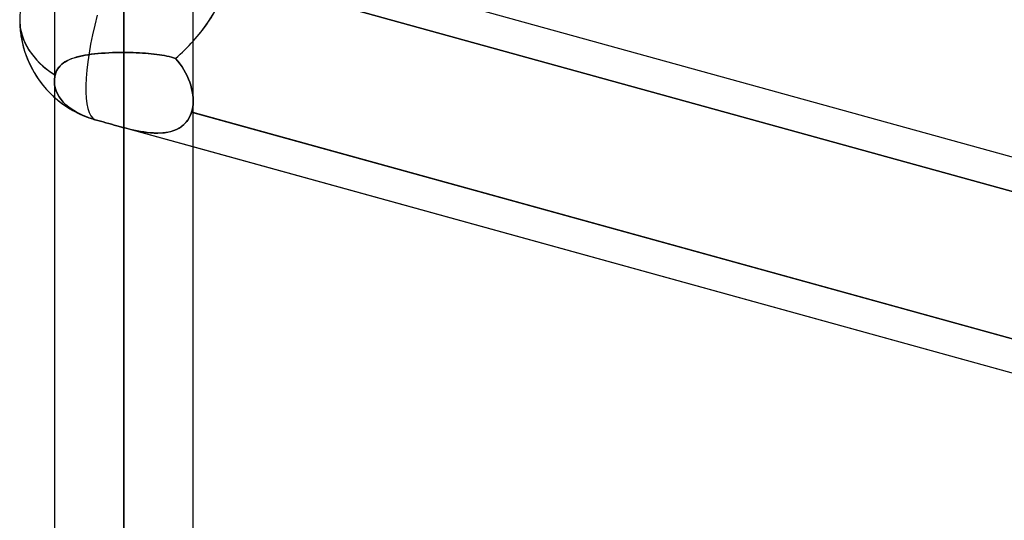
# Model space of a CAD drawing. Header units: millimetres. Extents: x -132 to 52, y -156 to 156.
# Tile 44 of 79: x -64 to -56.91, y 32.42 to 36.03. Entities that reach past the tile are written whole.
import ezdxf

# ---------------------------------------------------------------- set-up
doc = ezdxf.new("R2010")
doc.units = ezdxf.units.MM
doc.layers.add('MAIN-1', color=7, linetype='Continuous')

msp = doc.modelspace()

# ---------------------------------------------------------------- linework, layer by layer
at = {"layer": 'MAIN-1'}
for p, q in [((-63.25, 0), (-63.25, 69.0087)), ((-63.25, 69.0087), (-63.25, 0)), ((-63.75, 68.6965), (-63.75, 0)), ((-63.75, 68.6965), (-63.75, 0)), ((-62.75, 0), (-62.75, 68.5822)), ((-62.75, 0), (-62.75, 68.5822)), ((-63.25, 68.2038), (-63.25, 0)), ((-63.25, 0), (-63.25, 68.2038)), ((-63.25, 0), (-63.25, 63.3931)), ((-63.25, 63.3931), (-63.25, 0)), ((-63.75, 63.1787), (-63.75, 0)), ((-63.75, 63.1787), (-63.75, 0)), ((-62.75, 0), (-62.75, 63.1787)), ((-62.75, 0), (-62.75, 63.1787)), ((-63.25, 62.6857), (-63.25, 0)), ((-63.25, 0), (-63.25, 62.6857)), ((-63.25, 0), (-63.25, 57.8746)), ((-63.25, 57.8746), (-63.25, 0)), ((-63.75, 57.6605), (-63.75, 0)), ((-63.75, 57.6605), (-63.75, 0)), ((-62.75, 0), (-62.75, 57.6605)), ((-62.75, 0), (-62.75, 57.6605)), ((-63.25, 57.167), (-63.25, 0)), ((-63.25, 0), (-63.25, 57.167)), ((-63.25, 0), (-63.25, 52.3553)), ((-63.25, 52.3553), (-63.25, 0)), ((-63.75, 52.1417), (-63.75, 0)), ((-63.75, 52.1417), (-63.75, 0)), ((-62.75, 0), (-62.75, 52.1417)), ((-62.75, 0), (-62.75, 52.1417)), ((-63.25, 51.6477), (-63.25, 0)), ((-63.25, 0), (-63.25, 51.6477)), ((-63.25, 0), (-63.25, 46.8352)), ((-63.25, 46.8352), (-63.25, 0)), ((-63.75, 46.6221), (-63.75, 0)), ((-63.75, 46.6221), (-63.75, 0)), ((-62.75, 0), (-62.75, 46.6221)), ((-62.75, 0), (-62.75, 46.6221)), ((-63.25, 46.1275), (-63.25, 0)), ((-63.25, 0), (-63.25, 46.1275)), ((-63.25, 0), (-63.25, 41.314)), ((-63.25, 41.314), (-63.25, 0)), ((-63.75, 41.1015), (-63.75, 0)), ((-63.75, 41.1015), (-63.75, 0)), ((-62.75, 0), (-62.75, 41.1015)), ((-62.75, 0), (-62.75, 41.1015)), ((-63.25, 40.606), (-63.25, 0)), ((-63.25, 0), (-63.25, 40.606)), ((-63.25, 35.791), (-63.25, 40.606)), ((-63.25, 40.606), (-63.25, 35.791)), ((-24.6503, 26.1434), (-62.7012, 36.6536)), ((-50.95, 33.4077), (-62.5, 36.598)), ((-62.7774, 36.4269), (-50.9074, 33.1482)), ((-50.9074, 33.1482), (-62.7774, 36.4269)), ((-63.611, 35.751), (-63.6284, 35.7448)), ((-63.6243, 35.7463), (-63.6068, 35.7524)), ((-63.5925, 35.7566), (-63.611, 35.751)), ((-63.6068, 35.7524), (-63.5883, 35.7578)), ((-63.573, 35.7618), (-63.5925, 35.7566)), ((-63.5883, 35.7578), (-63.5689, 35.7628)), ((-63.5524, 35.7664), (-63.573, 35.7618)), ((-63.5689, 35.7628), (-63.5485, 35.7673)), ((-63.531, 35.7706), (-63.5524, 35.7664)), ((-63.5485, 35.7673), (-63.5273, 35.7713)), ((-63.5086, 35.7743), (-63.531, 35.7706)), ((-63.5273, 35.7713), (-63.5052, 35.7748)), ((-63.4855, 35.7776), (-63.5086, 35.7743)), ((-63.5052, 35.7748), (-63.4824, 35.778)), ((-63.4615, 35.7805), (-63.4855, 35.7776)), ((-63.4824, 35.778), (-63.4587, 35.7808)), ((-63.4368, 35.783), (-63.4615, 35.7805)), ((-63.4587, 35.7808), (-63.4343, 35.7832)), ((-63.4114, 35.7852), (-63.4368, 35.783)), ((-63.4343, 35.7832), (-63.4093, 35.7853)), ((-63.3854, 35.787), (-63.4114, 35.7852)), ((-63.4093, 35.7853), (-63.3837, 35.7871)), ((-63.3589, 35.7885), (-63.3854, 35.787)), ((-63.3837, 35.7871), (-63.3576, 35.7885)), ((-63.3321, 35.7896), (-63.3589, 35.7885)), ((-63.3576, 35.7885), (-63.331, 35.7896)), ((-63.305, 35.7904), (-63.3321, 35.7896)), ((-63.331, 35.7896), (-63.3042, 35.7904)), ((-63.2776, 35.7909), (-63.305, 35.7904)), ((-63.3042, 35.7904), (-63.2772, 35.7909)), ((-63.25, 35.791), (-63.2776, 35.7909)), ((-63.2772, 35.7909), (-63.25, 35.791)), ((-63.25, 0), (-63.25, 35.791)), ((-63.25, 35.791), (-63.25, 0)), ((-63.25, 35.791), (-63.2272, 35.7909)), ((-63.2272, 35.7909), (-63.25, 35.791)), ((-63.2272, 35.7909), (-63.2046, 35.7906)), ((-63.2046, 35.7906), (-63.2272, 35.7909)), ((-63.2046, 35.7906), (-63.1821, 35.79)), ((-63.182, 35.79), (-63.2046, 35.7906)), ((-63.1821, 35.79), (-63.1598, 35.7893)), ((-63.1597, 35.7893), (-63.182, 35.79)), ((-63.1598, 35.7893), (-63.1378, 35.7883)), ((-63.1375, 35.7883), (-63.1597, 35.7893)), ((-63.1378, 35.7883), (-63.116, 35.7871)), ((-63.1157, 35.7871), (-63.1375, 35.7883)), ((-63.116, 35.7871), (-63.0945, 35.7856)), ((-63.0943, 35.7856), (-63.1157, 35.7871)), ((-63.0945, 35.7856), (-63.0733, 35.7839)), ((-63.0732, 35.7839), (-63.0943, 35.7856)), ((-63.0733, 35.7839), (-63.0527, 35.782)), ((-63.0525, 35.782), (-63.0732, 35.7839)), ((-63.0527, 35.782), (-63.0325, 35.7798)), ((-63.0324, 35.7798), (-63.0525, 35.782)), ((-63.0325, 35.7798), (-63.0128, 35.7774)), ((-63.0128, 35.7774), (-63.0324, 35.7798)), ((-63.0128, 35.7774), (-62.9937, 35.7747)), ((-62.9937, 35.7747), (-63.0128, 35.7774)), ((-62.9937, 35.7747), (-62.9752, 35.7717)), ((-62.9752, 35.7717), (-62.9937, 35.7747)), ((-62.9752, 35.7717), (-62.9572, 35.7684)), ((-62.9573, 35.7684), (-62.9752, 35.7717)), ((-62.94, 35.7648), (-62.9573, 35.7684)), ((-62.9572, 35.7684), (-62.9398, 35.7648)), ((-62.9233, 35.7609), (-62.94, 35.7648)), ((-62.9398, 35.7648), (-62.9231, 35.7608)), ((-62.9073, 35.7566), (-62.9233, 35.7609)), ((-62.9231, 35.7608), (-62.9071, 35.7565)), ((-62.8919, 35.752), (-62.9073, 35.7566)), ((-62.9071, 35.7565), (-62.8918, 35.7519)), ((-62.8772, 35.7469), (-62.8919, 35.752)), ((-62.8918, 35.7519), (-62.8772, 35.7469)), ((-63.7186, 35.683), (-63.7269, 35.6709)), ((-63.7263, 35.6719), (-63.7176, 35.6843)), ((-63.7091, 35.6942), (-63.7186, 35.683)), ((-63.7176, 35.6843), (-63.7077, 35.6957)), ((-63.6985, 35.7045), (-63.7091, 35.6942)), ((-63.7077, 35.6957), (-63.6966, 35.7061)), ((-63.6867, 35.7139), (-63.6985, 35.7045)), ((-63.6966, 35.7061), (-63.6843, 35.7157)), ((-63.6739, 35.7227), (-63.6867, 35.7139)), ((-63.6843, 35.7157), (-63.6709, 35.7245)), ((-63.6598, 35.7307), (-63.6739, 35.7227)), ((-63.6709, 35.7245), (-63.6565, 35.7324)), ((-63.6447, 35.7381), (-63.6598, 35.7307)), ((-63.6565, 35.7324), (-63.6409, 35.7397)), ((-63.6284, 35.7448), (-63.6447, 35.7381)), ((-63.6409, 35.7397), (-63.6243, 35.7463)), ((-62.8772, 35.7469), (-62.8605, 35.7276)), ((-62.8605, 35.7276), (-62.8772, 35.7469)), ((-62.8605, 35.7276), (-62.8448, 35.7076)), ((-62.8448, 35.7076), (-62.8605, 35.7276)), ((-62.8448, 35.7076), (-62.8302, 35.6869)), ((-62.8303, 35.6869), (-62.8448, 35.7076)), ((-62.8169, 35.6657), (-62.8303, 35.6869)), ((-62.8302, 35.6869), (-62.8168, 35.6656)), ((-63.7489, 35.6035), (-63.7478, 35.6117)), ((-63.7477, 35.6117), (-63.7488, 35.6035)), ((-63.7478, 35.6117), (-63.7463, 35.62)), ((-63.7463, 35.62), (-63.7477, 35.6117)), ((-63.7444, 35.6283), (-63.7463, 35.62)), ((-63.7463, 35.62), (-63.7444, 35.6283)), ((-63.7444, 35.6283), (-63.7397, 35.644)), ((-63.7399, 35.6436), (-63.7444, 35.6283)), ((-63.734, 35.6578), (-63.7399, 35.6436)), ((-63.7397, 35.644), (-63.7337, 35.6585)), ((-63.7269, 35.6709), (-63.734, 35.6578)), ((-63.7337, 35.6585), (-63.7263, 35.6719)), ((-62.8046, 35.644), (-62.8169, 35.6657)), ((-62.8168, 35.6656), (-62.8045, 35.6439)), ((-62.7935, 35.6219), (-62.8046, 35.644)), ((-62.8045, 35.6439), (-62.7934, 35.6218)), ((-62.7836, 35.5996), (-62.7935, 35.6219)), ((-62.7934, 35.6218), (-62.7835, 35.5995)), ((-63.7499, 35.5875), (-63.75, 35.5797)), ((-63.75, 35.5797), (-63.7499, 35.5875)), ((-63.75, 35.583), (-63.75, 0)), ((-63.75, 35.583), (-63.75, 0)), ((-63.75, 35.5797), (-63.7483, 35.5583)), ((-63.7483, 35.5583), (-63.75, 35.5797)), ((-63.7496, 35.5954), (-63.7499, 35.5875)), ((-63.7499, 35.5875), (-63.7496, 35.5954)), ((-63.7488, 35.6035), (-63.7496, 35.5954)), ((-63.7496, 35.5954), (-63.7489, 35.6035)), ((-63.7483, 35.5583), (-63.7441, 35.5362)), ((-63.7441, 35.5362), (-63.7483, 35.5583)), ((-62.7749, 35.577), (-62.7836, 35.5996)), ((-62.7835, 35.5995), (-62.7748, 35.5769)), ((-62.7674, 35.5543), (-62.7749, 35.577)), ((-62.7748, 35.5769), (-62.7674, 35.5543)), ((-62.7674, 35.5543), (-62.7613, 35.5317)), ((-62.7613, 35.5317), (-62.7674, 35.5543)), ((-63.7441, 35.5362), (-63.7371, 35.5142)), ((-63.7371, 35.5142), (-63.7441, 35.5362)), ((-63.7371, 35.5142), (-63.7275, 35.4927)), ((-63.7275, 35.4927), (-63.7371, 35.5142)), ((-63.7275, 35.4927), (-63.7158, 35.4724)), ((-63.7158, 35.4724), (-63.7275, 35.4927)), ((-63.7158, 35.4724), (-63.7022, 35.4532)), ((-63.7022, 35.4532), (-63.7158, 35.4724)), ((-62.7613, 35.5317), (-62.7564, 35.5092)), ((-62.7564, 35.5091), (-62.7613, 35.5317)), ((-62.7564, 35.5092), (-62.7529, 35.4868)), ((-62.7529, 35.4867), (-62.7564, 35.5091)), ((-62.7529, 35.4868), (-62.7508, 35.4647)), ((-62.7507, 35.4646), (-62.7529, 35.4867)), ((-63.7022, 35.4532), (-63.6857, 35.4338)), ((-63.6857, 35.4338), (-63.7022, 35.4532)), ((-63.6857, 35.4338), (-63.6665, 35.4147)), ((-63.6665, 35.4147), (-63.6857, 35.4338)), ((-63.6665, 35.4147), (-63.6449, 35.3966)), ((-63.6449, 35.3966), (-63.6665, 35.4147)), ((-63.6449, 35.3966), (-63.6218, 35.3798)), ((-63.6218, 35.3798), (-63.6449, 35.3966)), ((-62.755, 35.3876), (-62.7528, 35.401)), ((-62.7528, 35.4009), (-62.755, 35.3875)), ((-62.7528, 35.401), (-62.7512, 35.4148)), ((-62.7512, 35.4146), (-62.7528, 35.4009)), ((-62.7512, 35.4148), (-62.7503, 35.4287)), ((-62.7503, 35.4286), (-62.7512, 35.4146)), ((-62.7508, 35.4647), (-62.75, 35.4429)), ((-62.75, 35.4429), (-62.7507, 35.4646)), ((-62.75, 35.4429), (-62.7503, 35.4286)), ((-62.7503, 35.4287), (-62.75, 35.4429)), ((-62.75, 0), (-62.75, 35.4423)), ((-62.75, 0), (-62.75, 35.4423)), ((-63.6218, 35.3798), (-63.5978, 35.3647)), ((-63.5978, 35.3647), (-63.6218, 35.3798)), ((-63.5978, 35.3647), (-63.5715, 35.3504)), ((-63.5715, 35.3504), (-63.5978, 35.3647)), ((-63.5715, 35.3504), (-63.5427, 35.3368)), ((-63.5427, 35.3368), (-63.5715, 35.3504)), ((-63.5427, 35.3368), (-63.512, 35.3243)), ((-63.512, 35.3243), (-63.5427, 35.3368)), ((-63.512, 35.3243), (-63.5027, 35.321)), ((-63.5027, 35.321), (-63.512, 35.3243)), ((-62.7762, 35.3253), (-62.7858, 35.3087)), ((-62.7783, 35.3214), (-62.7689, 35.3409)), ((-62.768, 35.3431), (-62.7762, 35.3253)), ((-62.7689, 35.3409), (-62.7614, 35.3618)), ((-62.7614, 35.3618), (-62.768, 35.3431)), ((-62.7579, 35.3745), (-62.7614, 35.3618)), ((-62.7614, 35.3618), (-62.7579, 35.3745)), ((-62.75, 35.3587), (-62.7614, 35.3618)), ((-62.7614, 35.3618), (-50.8772, 32.0792)), ((-62.7579, 35.3745), (-62.755, 35.3876)), ((-62.755, 35.3875), (-62.7579, 35.3745)), ((-50.95, 32.0993), (-62.75, 35.3587)), ((-63.5027, 35.321), (-63.4934, 35.3177)), ((-63.4934, 35.3178), (-63.5027, 35.321)), ((-63.484, 35.3147), (-63.4934, 35.3178)), ((-63.4934, 35.3177), (-63.484, 35.3147)), ((-63.484, 35.3147), (-63.4746, 35.3117)), ((-63.4746, 35.3117), (-63.484, 35.3147)), ((-63.4746, 35.3117), (-63.4652, 35.3089)), ((-63.4652, 35.3089), (-63.4746, 35.3117)), ((-63.4652, 35.3089), (-63.4559, 35.3063)), ((-63.4559, 35.3063), (-63.4652, 35.3089)), ((-63.4559, 35.3063), (-63.4371, 35.3011)), ((-63.4369, 35.3011), (-63.4559, 35.3063)), ((-63.4371, 35.3011), (-63.4179, 35.2959)), ((-63.4176, 35.2958), (-63.4369, 35.3011)), ((-63.4179, 35.2959), (-63.3984, 35.2904)), ((-63.3982, 35.2903), (-63.4176, 35.2958)), ((-63.3984, 35.2904), (-63.3786, 35.2849)), ((-63.3786, 35.2848), (-63.3982, 35.2903)), ((-63.3786, 35.2849), (-63.3588, 35.2793)), ((-63.3589, 35.2793), (-63.3786, 35.2848)), ((-63.339, 35.2737), (-63.3589, 35.2793)), ((-63.3588, 35.2793), (-63.3389, 35.2737)), ((-63.3191, 35.2681), (-63.339, 35.2737)), ((-63.3389, 35.2737), (-63.3191, 35.2681)), ((-63.3191, 35.2681), (-63.2993, 35.2626)), ((-63.2993, 35.2626), (-63.3191, 35.2681)), ((-50.7695, 31.8017), (-63.2994, 35.2627)), ((-62.75, 35.1109), (-63.2994, 35.2627)), ((-63.2993, 35.2626), (-63.2911, 35.2603)), ((-63.291, 35.2603), (-63.2993, 35.2626)), ((-63.2911, 35.2603), (-63.2828, 35.2581)), ((-63.2828, 35.2581), (-63.291, 35.2603)), ((-63.2828, 35.2581), (-63.2746, 35.2559)), ((-63.2746, 35.2559), (-63.2828, 35.2581)), ((-63.2746, 35.2559), (-63.2664, 35.2537)), ((-63.2663, 35.2537), (-63.2746, 35.2559)), ((-63.2664, 35.2537), (-63.2582, 35.2515)), ((-63.2582, 35.2515), (-63.2663, 35.2537)), ((-62.8377, 35.2551), (-62.8537, 35.245)), ((-62.8508, 35.2467), (-62.8333, 35.2583)), ((-62.8228, 35.2666), (-62.8377, 35.2551)), ((-62.8333, 35.2583), (-62.8171, 35.2716)), ((-62.8092, 35.2793), (-62.8228, 35.2666)), ((-62.8171, 35.2716), (-62.8024, 35.2867)), ((-62.7969, 35.2933), (-62.8092, 35.2793)), ((-62.8024, 35.2867), (-62.7895, 35.3033)), ((-62.7858, 35.3087), (-62.7969, 35.2933)), ((-62.7895, 35.3033), (-62.7783, 35.3214)), ((-63.2582, 35.2515), (-63.25, 35.2493)), ((-63.25, 35.2493), (-63.2582, 35.2515)), ((-63.25, 35.2493), (-63.25, 0)), ((-63.25, 0), (-63.25, 35.2493)), ((-63.25, 35.2493), (-63.2219, 35.2422)), ((-63.2253, 35.243), (-63.25, 35.2493)), ((-63.2008, 35.237), (-63.2253, 35.243)), ((-63.2219, 35.2422), (-63.1939, 35.2354)), ((-63.1767, 35.2315), (-63.2008, 35.237)), ((-63.1939, 35.2354), (-63.1661, 35.2293)), ((-63.1529, 35.2265), (-63.1767, 35.2315)), ((-63.1661, 35.2293), (-63.1384, 35.2238)), ((-63.1291, 35.2221), (-63.1529, 35.2265)), ((-63.1384, 35.2238), (-63.111, 35.219)), ((-63.1055, 35.2182), (-63.1291, 35.2221)), ((-63.111, 35.219), (-63.0839, 35.2152)), ((-63.082, 35.215), (-63.1055, 35.2182)), ((-63.0839, 35.2152), (-63.0573, 35.2124)), ((-63.0588, 35.2125), (-63.082, 35.215)), ((-63.0358, 35.2109), (-63.0588, 35.2125)), ((-63.0573, 35.2124), (-63.0312, 35.2107)), ((-63.0132, 35.2102), (-63.0358, 35.2109)), ((-63.0312, 35.2107), (-63.0056, 35.2102)), ((-62.9909, 35.2104), (-63.0132, 35.2102)), ((-63.0056, 35.2102), (-62.9808, 35.211)), ((-62.9692, 35.2118), (-62.9909, 35.2104)), ((-62.9808, 35.211), (-62.9567, 35.2131)), ((-62.948, 35.2142), (-62.9692, 35.2118)), ((-62.9567, 35.2131), (-62.9335, 35.2167)), ((-62.9275, 35.2179), (-62.948, 35.2142)), ((-62.9335, 35.2167), (-62.9111, 35.2218)), ((-62.9078, 35.2227), (-62.9275, 35.2179)), ((-62.9111, 35.2218), (-62.8899, 35.2285)), ((-62.8889, 35.2288), (-62.9078, 35.2227)), ((-62.8899, 35.2285), (-62.8697, 35.2368)), ((-62.8708, 35.2362), (-62.8889, 35.2288)), ((-62.8537, 35.245), (-62.8708, 35.2362)), ((-62.8697, 35.2368), (-62.8508, 35.2467)), ((-50.95, 31.8516), (-62.75, 35.1109))]:
    msp.add_line(p, q, dxfattribs=at)
for start, end in [(179.99991, 249.45536), (179.99991, 228.19438), (228.19438, 249.45536)]:
    msp.add_arc((-63.25, 36.0271), 0.75, start, end, dxfattribs=at)
for major_axis, ratio, start_param, end_param in [((-0.75, 0), 0.707107, -0.842358, 0), ((-0.75, 0), 0.707107, -0.842358, 0), ((0.6979, 0.5313), 0.517035, -1.425597, -0.37473), ((0.6979, 0.5313), 0.517035, -1.216038, -0.37473), ((-0.1997, -0.7229), 0.257281, -1.543669, -0.033819), ((-0.1997, -0.7229), 0.257281, -1.543669, -0.033819), ((-0.75, 0), 0.707107, 0, 0.850974), ((-0.75, 0), 0.707107, 0, 0.841074), ((0.6979, 0.5313), 0.517035, -1.425597, -1.216038), ((-0.75, 0), 0.707107, 0.841074, 0.850974)]:
    msp.add_ellipse((-63.25, 36.0271), major_axis=major_axis, ratio=ratio, start_param=start_param, end_param=end_param, dxfattribs=at)

doc.saveas('drawing.dxf')
